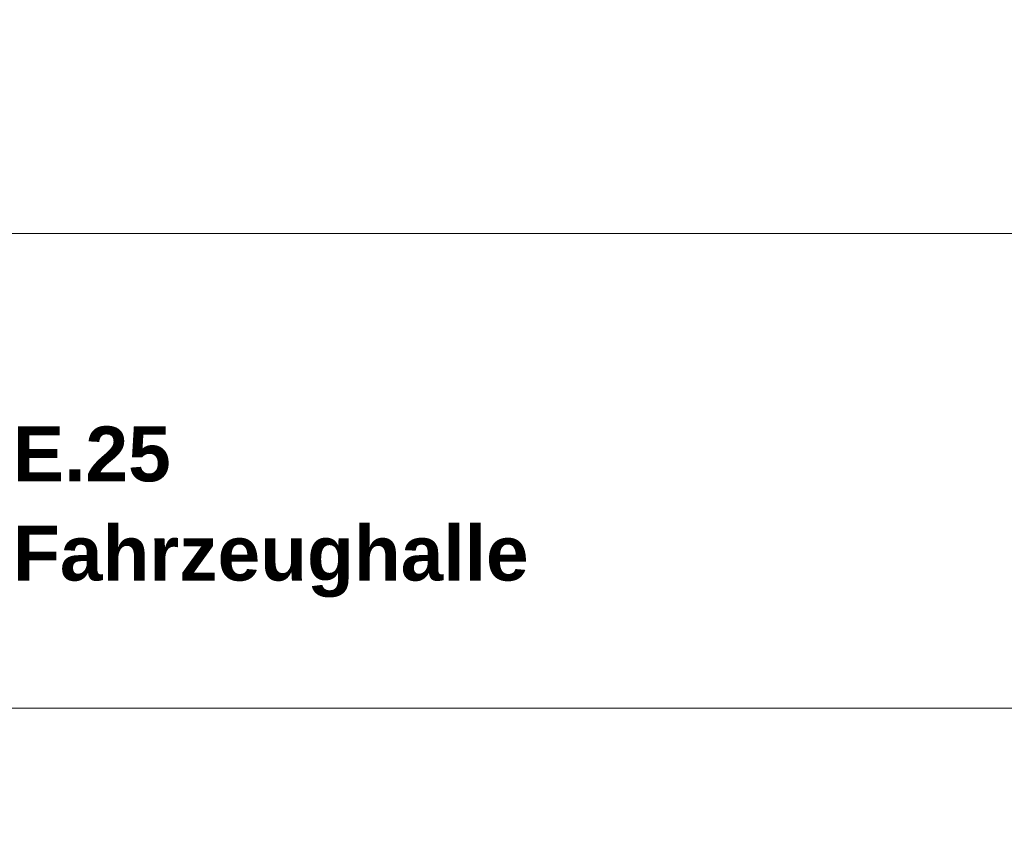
# Model space of a CAD drawing. Header units: metres. Extents: x 1316.5 to 1415.3, y -94.1 to -52.
# Tile 156 of 256: x 1350.2 to 1351.8, y -56.9 to -55.6. Entities that reach past the tile are written whole.
import ezdxf

# ---------------------------------------------------------------- set-up
doc = ezdxf.new("R2010")
doc.units = ezdxf.units.M
doc.header["$PDMODE"] = 65
doc.linetypes.add('AUSGEZOGEN', pattern=[0])
for name, color, linetype, lineweight in [('XR$11$Wand', 1, 'AUSGEZOGEN', 50), ('XR$12$Maßlinie 1_50', 7, 'AUSGEZOGEN', 25), ('XR$12$Text 1_100', 3, 'AUSGEZOGEN', 18)]:
    doc.layers.add(name, color=color, linetype=linetype, lineweight=lineweight)
doc.styles.add('ARIAL', font='arial.ttf')
doc.dimstyles.new('DIMSTYLE_53', dxfattribs={"dimtxt": 0.125, "dimasz": 0.15, "dimexe": 0, "dimexo": 0, "dimgap": 0.0625, "dimtad": 2, "dimrnd": 0.005, "dimzin": 4, "dimdsep": 46, "dimtxsty": 'ARIAL', "dimblk1": 'ALL_ML_KREIS', "dimblk2": 'ALL_ML_KREIS', "dimsah": 1, "dimcen": 0, "dimclrd": 3, "dimclre": 3, "dimclrt": 3, "dimadec": 0, "dimazin": 0, "dimtfac": 1, "dimtdec": 0, "dimtix": 1, "dimtmove": 2, "dimatfit": 3, "dimfxl": 0, "dimtzin": 0, "dimlwd": 0, "dimlwe": 25, "dimarcsym": 0})

# ---------------------------------------------------------------- blocks, each defined once
blk = doc.blocks.new('ALL_ML_KREIS')
at = {"color": 0, "linetype": 'ByBlock', "lineweight": -2}
for p, q in [((0, -0.5), (0, 0.5)), ((-1, 0), (0.5, 0))]:
    blk.add_line(p, q, dxfattribs=at)
blk.add_circle((0, 0), 0.15, dxfattribs=at)
blk = doc.blocks.new('*D764')
at = {"layer": 'DEFPOINTS', "color": 3, "linetype": 'AUSGEZOGEN', "lineweight": 25, "transparency": 33554687}
for p in [(1361.1501, -55.5733), (1342.7701, -56.5768), (1342.7701, -64.661)]:
    blk.add_point(p, dxfattribs=at)
at = {"layer": 'XR$12$Maßlinie 1_50', "color": 3, "linetype": 'AUSGEZOGEN', "lineweight": -2, "transparency": 33554687}
for p, q in [((1342.7701, -64.361), (1342.7701, -64.661)), ((1361.1501, -64.361), (1361.1501, -64.661)), ((1342.7701, -64.661), (1361.1501, -64.661))]:
    blk.add_line(p, q, dxfattribs=at)
at = {"layer": 'XR$12$Maßlinie 1_50', "color": 3, "linetype": 'AUSGEZOGEN', "lineweight": 25, "transparency": 33554687, "xscale": 0.15, "yscale": 0.15, "zscale": 0.15, "rotation": 180}
blk.add_blockref('ALL_ML_KREIS', (1342.7701, -64.661), dxfattribs=at)
at = {"layer": 'XR$12$Maßlinie 1_50', "color": 3, "linetype": 'AUSGEZOGEN', "lineweight": 25, "transparency": 33554687, "xscale": 0.15, "yscale": 0.15, "zscale": 0.15}
blk.add_blockref('ALL_ML_KREIS', (1361.1501, -64.661), dxfattribs=at)
at = {"layer": 'XR$12$Maßlinie 1_50', "color": 3, "linetype": 'AUSGEZOGEN', "lineweight": 25, "transparency": 33554687, "insert": (1351.9642, -64.5463), "char_height": 0.125, "width": 0.625, "attachment_point": 5, "style": 'ARIAL'}
blk.add_mtext('\\A1;{\\A1;{18.38\\H0.082500;\\S^ ;}}', dxfattribs=at)

msp = doc.modelspace()

# ---------------------------------------------------------------- linework, layer by layer
at = {"layer": 'XR$11$Wand', "color": 52, "linetype": 'AUSGEZOGEN', "lineweight": 13, "transparency": 33554687}
for p, q in [((1353.2501, -55.9241), (1348.4901, -55.9241)), ((1343.3201, -56.7023), (1361.0901, -56.7023))]:
    msp.add_line(p, q, dxfattribs=at)

# ---------------------------------------------------------------- texts
at = {"layer": 'XR$12$Text 1_100', "color": 3, "linetype": 'AUSGEZOGEN', "lineweight": 25, "transparency": 33554687, "insert": (1350.1616, -56.2405), "char_height": 0.09, "width": 0.890958, "attachment_point": 1, "line_spacing_factor": 1.084337, "style": 'ARIAL'}
msp.add_mtext('\\A1;{\\fArial|i0|b1;\\H0.090000;\\W1.000000;\\C3;E.25}\\P{\\fArial|i0|b1;\\H0.090000;\\W1.000000;\\C3;Fahrzeughalle}\\P', dxfattribs=at)

# ---------------------------------------------------------------- dimensions: what is measured, and where the dimension line sits
at = {"layer": 'XR$12$Maßlinie 1_50', "color": 3, "linetype": 'AUSGEZOGEN', "lineweight": 25, "transparency": 33554687}
dim = msp.add_linear_dim(base=(1361.1501, -64.661), p1=(1342.7701, -64.361), p2=(1361.1501, -64.361), dimstyle='DIMSTYLE_53', override={"dimpost": '<>', "dimclrd": 3, "dimclre": 3, "dimclrt": 3, "dimlwd": 0, "dimlwe": 25}, dxfattribs=at)
dim.commit()
dim.dimension.update_dxf_attribs({"geometry": '*D764', "text_midpoint": (1351.9642, -64.5463), "dimtype": 160})

doc.saveas('drawing.dxf')
